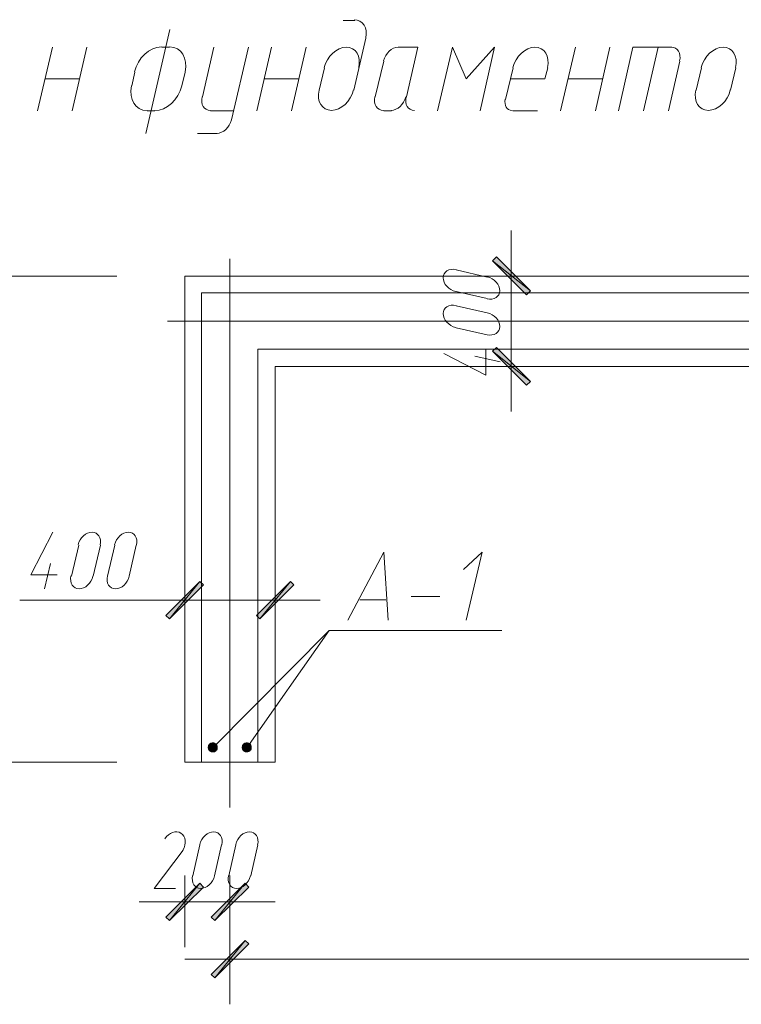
# Model space of a CAD drawing. Header units: millimetres. Extents: x 1527433 to 14789979, y -66543 to 11310.
# Tile 46 of 122: x 1944830 to 1948019, y -48771 to -44418. Entities that reach past the tile are written whole.
import ezdxf

# ---------------------------------------------------------------- set-up
doc = ezdxf.new("R2010")
doc.units = ezdxf.units.MM

msp = doc.modelspace()

# ---------------------------------------------------------------- hatches: boundary and pattern name
h = msp.add_hatch(color=7)
h.paths.add_polyline_path([(1947070.067, -45634.095), (1947087, -45617.162), (1946919.783, -45483.812)])
h.paths.add_polyline_path([(1947087, -45617.162), (1946919.783, -45483.812), (1946936.717, -45466.879)])
h = msp.add_hatch(color=7)
h.paths.add_polyline_path([(1946936.717, -45866.929), (1946919.783, -45883.862), (1947087, -46017.212)])
h.paths.add_polyline_path([(1946919.783, -45883.862), (1947087, -46017.212), (1947070.067, -46034.145)])
h = msp.add_hatch(color=7)
h.paths.add_polyline_path([(1945641.317, -46916.795), (1945626.5, -46901.979), (1945491.033, -47067.079)])
h.paths.add_polyline_path([(1945626.5, -46901.979), (1945491.033, -47067.079), (1945476.217, -47052.262)])
h = msp.add_hatch(color=7)
h.paths.add_polyline_path([(1945876.267, -47052.262), (1945891.083, -47067.079), (1946026.55, -46901.979)])
h.paths.add_polyline_path([(1945891.083, -47067.079), (1946026.55, -46901.979), (1946041.367, -46916.795)])
h = msp.add_hatch(color=7)
h.paths.add_polyline_path([(1945696.35, -47619.529), (1945670.95, -47619.529), (1945698.467, -47621.645)])
h.paths.add_polyline_path([(1945670.95, -47619.529), (1945698.467, -47621.645), (1945668.833, -47621.645)])
h = msp.add_hatch(color=7)
h.paths.add_polyline_path([(1945692.117, -47617.412), (1945675.183, -47617.412), (1945696.35, -47619.529)])
h.paths.add_polyline_path([(1945675.183, -47617.412), (1945696.35, -47619.529), (1945670.95, -47619.529)])
h = msp.add_hatch(color=7)
h.paths.add_polyline_path([(1945690, -47617.412), (1945677.3, -47617.412), (1945692.117, -47617.412)])
h.paths.add_polyline_path([(1945677.3, -47617.412), (1945692.117, -47617.412), (1945675.183, -47617.412)])
h = msp.add_hatch(color=7)
h.paths.add_polyline_path([(1945685.767, -47615.295), (1945681.533, -47615.295), (1945690, -47617.412)])
h.paths.add_polyline_path([(1945681.533, -47615.295), (1945690, -47617.412), (1945677.3, -47617.412)])
h = msp.add_hatch(color=7)
h.paths.add_polyline_path([(1945846.633, -47619.529), (1945821.233, -47619.529), (1945848.75, -47621.645)])
h.paths.add_polyline_path([(1945821.233, -47619.529), (1945848.75, -47621.645), (1945819.117, -47621.645)])
h = msp.add_hatch(color=7)
h.paths.add_polyline_path([(1945842.4, -47617.412), (1945825.467, -47617.412), (1945846.633, -47619.529)])
h.paths.add_polyline_path([(1945825.467, -47617.412), (1945846.633, -47619.529), (1945821.233, -47619.529)])
h = msp.add_hatch(color=7)
h.paths.add_polyline_path([(1945838.167, -47617.412), (1945827.583, -47617.412), (1945842.4, -47617.412)])
h.paths.add_polyline_path([(1945827.583, -47617.412), (1945842.4, -47617.412), (1945825.467, -47617.412)])
h = msp.add_hatch(color=7)
h.paths.add_polyline_path([(1945836.05, -47615.295), (1945831.817, -47615.295), (1945838.167, -47617.412)])
h.paths.add_polyline_path([(1945831.817, -47615.295), (1945838.167, -47617.412), (1945827.583, -47617.412)])
h = msp.add_hatch(color=7)
h.paths.add_polyline_path([(1945700.583, -47625.879), (1945666.717, -47625.879), (1945702.7, -47627.995)])
h.paths.add_polyline_path([(1945666.717, -47625.879), (1945702.7, -47627.995), (1945664.6, -47627.995)])
h = msp.add_hatch(color=7)
h.paths.add_polyline_path([(1945702.7, -47627.995), (1945664.6, -47627.995), (1945702.7, -47632.229)])
h.paths.add_polyline_path([(1945664.6, -47627.995), (1945702.7, -47632.229), (1945664.6, -47632.229)])
h = msp.add_hatch(color=7)
h.paths.add_polyline_path([(1945702.7, -47632.229), (1945664.6, -47632.229), (1945702.7, -47636.462)])
h.paths.add_polyline_path([(1945664.6, -47632.229), (1945702.7, -47636.462), (1945664.6, -47636.462)])
h = msp.add_hatch(color=7)
h.paths.add_polyline_path([(1945702.7, -47636.462), (1945664.6, -47636.462), (1945702.7, -47638.579)])
h.paths.add_polyline_path([(1945664.6, -47636.462), (1945702.7, -47638.579), (1945664.6, -47638.579)])
h = msp.add_hatch(color=7)
h.paths.add_polyline_path([(1945702.7, -47638.579), (1945664.6, -47638.579), (1945702.7, -47642.812)])
h.paths.add_polyline_path([(1945664.6, -47638.579), (1945702.7, -47642.812), (1945664.6, -47642.812)])
h = msp.add_hatch(color=7)
h.paths.add_polyline_path([(1945702.7, -47642.812), (1945664.6, -47642.812), (1945700.583, -47647.045)])
h.paths.add_polyline_path([(1945664.6, -47642.812), (1945700.583, -47647.045), (1945666.717, -47647.045)])
h = msp.add_hatch(color=7)
h.paths.add_polyline_path([(1945698.467, -47621.645), (1945668.833, -47621.645), (1945700.583, -47625.879)])
h.paths.add_polyline_path([(1945668.833, -47621.645), (1945700.583, -47625.879), (1945666.717, -47625.879)])
h = msp.add_hatch(color=7)
h.paths.add_polyline_path([(1945700.583, -47647.045), (1945666.717, -47647.045), (1945698.467, -47649.162)])
h.paths.add_polyline_path([(1945666.717, -47647.045), (1945698.467, -47649.162), (1945668.833, -47649.162)])
h = msp.add_hatch(color=7)
h.paths.add_polyline_path([(1945698.467, -47649.162), (1945668.833, -47649.162), (1945696.35, -47651.279)])
h.paths.add_polyline_path([(1945668.833, -47649.162), (1945696.35, -47651.279), (1945670.95, -47651.279)])
h = msp.add_hatch(color=7)
h.paths.add_polyline_path([(1945696.35, -47651.279), (1945670.95, -47651.279), (1945692.117, -47653.395)])
h.paths.add_polyline_path([(1945670.95, -47651.279), (1945692.117, -47653.395), (1945675.183, -47653.395)])
h = msp.add_hatch(color=7)
h.paths.add_polyline_path([(1945692.117, -47653.395), (1945675.183, -47653.395), (1945690, -47655.512)])
h.paths.add_polyline_path([(1945675.183, -47653.395), (1945690, -47655.512), (1945677.3, -47655.512)])
h = msp.add_hatch(color=7)
h.paths.add_polyline_path([(1945690, -47655.512), (1945677.3, -47655.512), (1945685.767, -47655.512)])
h.paths.add_polyline_path([(1945677.3, -47655.512), (1945685.767, -47655.512), (1945681.533, -47655.512)])
h = msp.add_hatch(color=7)
h.paths.add_polyline_path([(1945852.983, -47632.229), (1945814.883, -47632.229), (1945852.983, -47636.462)])
h.paths.add_polyline_path([(1945814.883, -47632.229), (1945852.983, -47636.462), (1945812.767, -47636.462)])
h = msp.add_hatch(color=7)
h.paths.add_polyline_path([(1945852.983, -47636.462), (1945812.767, -47636.462), (1945852.983, -47638.579)])
h.paths.add_polyline_path([(1945812.767, -47636.462), (1945852.983, -47638.579), (1945814.883, -47638.579)])
h = msp.add_hatch(color=7)
h.paths.add_polyline_path([(1945850.867, -47625.879), (1945817, -47625.879), (1945852.983, -47627.995)])
h.paths.add_polyline_path([(1945817, -47625.879), (1945852.983, -47627.995), (1945814.883, -47627.995)])
h = msp.add_hatch(color=7)
h.paths.add_polyline_path([(1945852.983, -47627.995), (1945814.883, -47627.995), (1945852.983, -47632.229)])
h.paths.add_polyline_path([(1945814.883, -47627.995), (1945852.983, -47632.229), (1945814.883, -47632.229)])
h = msp.add_hatch(color=7)
h.paths.add_polyline_path([(1945852.983, -47638.579), (1945814.883, -47638.579), (1945852.983, -47642.812)])
h.paths.add_polyline_path([(1945814.883, -47638.579), (1945852.983, -47642.812), (1945814.883, -47642.812)])
h = msp.add_hatch(color=7)
h.paths.add_polyline_path([(1945852.983, -47642.812), (1945814.883, -47642.812), (1945850.867, -47647.045)])
h.paths.add_polyline_path([(1945814.883, -47642.812), (1945850.867, -47647.045), (1945817, -47647.045)])
h = msp.add_hatch(color=7)
h.paths.add_polyline_path([(1945848.75, -47621.645), (1945819.117, -47621.645), (1945850.867, -47625.879)])
h.paths.add_polyline_path([(1945819.117, -47621.645), (1945850.867, -47625.879), (1945817, -47625.879)])
h = msp.add_hatch(color=7)
h.paths.add_polyline_path([(1945850.867, -47647.045), (1945817, -47647.045), (1945848.75, -47649.162)])
h.paths.add_polyline_path([(1945817, -47647.045), (1945848.75, -47649.162), (1945819.117, -47649.162)])
h = msp.add_hatch(color=7)
h.paths.add_polyline_path([(1945848.75, -47649.162), (1945819.117, -47649.162), (1945846.633, -47651.279)])
h.paths.add_polyline_path([(1945819.117, -47649.162), (1945846.633, -47651.279), (1945821.233, -47651.279)])
h = msp.add_hatch(color=7)
h.paths.add_polyline_path([(1945846.633, -47651.279), (1945821.233, -47651.279), (1945842.4, -47653.395)])
h.paths.add_polyline_path([(1945821.233, -47651.279), (1945842.4, -47653.395), (1945825.467, -47653.395)])
h = msp.add_hatch(color=7)
h.paths.add_polyline_path([(1945842.4, -47653.395), (1945825.467, -47653.395), (1945838.167, -47655.512)])
h.paths.add_polyline_path([(1945825.467, -47653.395), (1945838.167, -47655.512), (1945827.583, -47655.512)])
h = msp.add_hatch(color=7)
h.paths.add_polyline_path([(1945838.167, -47655.512), (1945827.583, -47655.512), (1945836.05, -47655.512)])
h.paths.add_polyline_path([(1945827.583, -47655.512), (1945836.05, -47655.512), (1945831.817, -47655.512)])
h = msp.add_hatch(color=7)
h.paths.add_polyline_path([(1945641.317, -48252.412), (1945626.5, -48235.479), (1945491.033, -48400.579)])
h.paths.add_polyline_path([(1945626.5, -48235.479), (1945491.033, -48400.579), (1945476.217, -48385.762)])
h = msp.add_hatch(color=7)
h.paths.add_polyline_path([(1945675.183, -48385.762), (1945692.117, -48400.579), (1945825.467, -48235.479)])
h.paths.add_polyline_path([(1945692.117, -48400.579), (1945825.467, -48235.479), (1945842.4, -48252.412)])
h = msp.add_hatch(color=7)
h.paths.add_polyline_path([(1945842.4, -48504.295), (1945825.467, -48489.479), (1945692.117, -48654.579)])
h.paths.add_polyline_path([(1945825.467, -48489.479), (1945692.117, -48654.579), (1945675.183, -48639.762)])

# ---------------------------------------------------------------- linework, layer by layer
at = {"color": 7, "lineweight": 0}
for points in [[(1946310.183, -44421.245), (1946259.383, -44421.245)], [(1946358.873, -44498.934), (1946361.139, -44482.736), (1946360.543, -44467.633), (1946357.288, -44453.948), (1946351.578, -44442.007), (1946343.616, -44432.135), (1946333.606, -44424.655), (1946321.751, -44419.894), (1946308.256, -44418.175)], [(1945493.15, -44461.462), (1945387.317, -44920.779)], [(1946305.95, -44730.279), (1946358.867, -44499.562)], [(1944908.95, -44821.295), (1944974.567, -44539.779)], [(1945061.35, -44821.295), (1945126.967, -44539.779)], [(1945455.847, -44538.847), (1945436.433, -44541.023), (1945417.361, -44547.375), (1945399.111, -44557.462), (1945382.16, -44570.844), (1945366.986, -44587.08), (1945354.068, -44605.728), (1945343.884, -44626.348), (1945336.912, -44648.499)], [(1945491.033, -44539.779), (1945457.167, -44539.779)], [(1945560.488, -44649.075), (1945563.649, -44626.913), (1945562.902, -44606.259), (1945558.524, -44587.558), (1945550.791, -44571.252), (1945539.979, -44557.784), (1945526.364, -44547.599), (1945510.223, -44541.139), (1945491.83, -44538.847)], [(1945687.883, -44539.779), (1945637.083, -44759.912)], [(1945766.2, -44861.512), (1945840.283, -44539.779)], [(1945878.383, -44821.295), (1945941.883, -44539.779)], [(1946030.783, -44821.295), (1946096.4, -44539.779)], [(1946328.021, -44629.441), (1946330.709, -44611.332), (1946330.221, -44594.478), (1946326.777, -44579.237), (1946320.6, -44565.971), (1946311.91, -44555.039), (1946300.929, -44546.802), (1946287.878, -44541.62), (1946272.979, -44539.854), (1946257.227, -44541.74), (1946241.728, -44547.032), (1946226.874, -44555.37), (1946213.054, -44566.389), (1946200.66, -44579.728), (1946190.081, -44595.023), (1946181.707, -44611.912), (1946175.929, -44630.033)], [(1946503.088, -44539.831), (1946492.515, -44541.087), (1946482.114, -44544.628), (1946472.148, -44550.211), (1946462.878, -44557.593), (1946454.566, -44566.532), (1946447.473, -44576.785), (1946441.862, -44588.107), (1946437.994, -44600.257)], [(1946538.783, -44759.912), (1946589.583, -44539.779), (1946502.8, -44539.779)], [(1946864.75, -44821.295), (1946928.25, -44539.779), (1946803.367, -44679.479), (1946741.983, -44539.779), (1946676.367, -44821.295)], [(1947161.988, -44629.441), (1947164.676, -44611.332), (1947164.188, -44594.478), (1947160.744, -44579.237), (1947154.567, -44565.971), (1947145.877, -44555.039), (1947134.896, -44546.802), (1947121.845, -44541.62), (1947106.946, -44539.854), (1947091.193, -44541.74), (1947075.695, -44547.032), (1947060.84, -44555.37), (1947047.021, -44566.389), (1947034.627, -44579.728), (1947024.047, -44595.023), (1947015.673, -44611.912), (1947009.895, -44630.033)], [(1947220.35, -44821.295), (1947285.967, -44539.779)], [(1947374.867, -44821.295), (1947438.367, -44539.779)], [(1947711.417, -44539.779), (1947539.967, -44539.779), (1947476.467, -44821.295)], [(1947652.15, -44539.779), (1947586.533, -44821.295)], [(1947746.589, -44599.95), (1947748.383, -44587.806), (1947748.045, -44576.501), (1947745.725, -44566.277), (1947741.57, -44557.376), (1947735.73, -44550.039), (1947728.354, -44544.508), (1947719.591, -44541.025), (1947709.588, -44539.831)], [(1947993.838, -44629.441), (1947996.526, -44611.332), (1947996.038, -44594.478), (1947992.594, -44579.237), (1947986.417, -44565.971), (1947977.727, -44555.039), (1947966.746, -44546.802), (1947953.695, -44541.62), (1947938.796, -44539.854), (1947923.043, -44541.74), (1947907.545, -44547.032), (1947892.69, -44555.37), (1947878.871, -44566.389), (1947866.477, -44579.728), (1947855.897, -44595.023), (1947847.523, -44611.912), (1947841.745, -44630.033)], [(1946439.3, -44601.162), (1946401.2, -44759.912)], [(1947696.6, -44821.295), (1947747.4, -44601.162)], [(1945338.633, -44649.845), (1945325.933, -44711.229)], [(1945546.067, -44711.229), (1945560.883, -44649.845)], [(1946176.833, -44630.795), (1946153.55, -44730.279)], [(1947010.8, -44630.795), (1946976.933, -44770.495)], [(1947150.5, -44679.479), (1947163.2, -44630.795)], [(1947842.65, -44630.795), (1947819.367, -44730.279)], [(1947971.767, -44730.279), (1947995.05, -44630.795)], [(1944940.7, -44679.479), (1945095.217, -44679.479)], [(1945910.133, -44679.479), (1946062.533, -44679.479)], [(1947150.5, -44679.479), (1946998.1, -44679.479)], [(1947254.217, -44679.479), (1947406.617, -44679.479)], [(1945324.212, -44709.882), (1945321.051, -44732.045), (1945321.798, -44752.698), (1945326.176, -44771.4), (1945333.909, -44787.706), (1945344.721, -44801.173), (1945358.336, -44811.358), (1945374.477, -44817.818), (1945392.87, -44820.11)], [(1945426.737, -44820.11), (1945446.151, -44817.934), (1945465.222, -44811.582), (1945483.472, -44801.495), (1945500.424, -44788.113), (1945515.598, -44771.877), (1945528.516, -44753.229), (1945538.7, -44732.609), (1945545.672, -44710.458)], [(1946152.645, -44729.516), (1946149.957, -44747.625), (1946150.446, -44764.48), (1946153.889, -44779.72), (1946160.067, -44792.987), (1946168.756, -44803.918), (1946179.737, -44812.155), (1946192.788, -44817.337), (1946207.687, -44819.103), (1946223.44, -44817.218), (1946238.939, -44811.925), (1946253.793, -44803.587), (1946267.612, -44792.568), (1946280.007, -44779.229), (1946290.586, -44763.934), (1946298.96, -44747.045), (1946304.738, -44728.924)], [(1947818.462, -44729.516), (1947815.774, -44747.625), (1947816.262, -44764.48), (1947819.706, -44779.72), (1947825.883, -44792.987), (1947834.573, -44803.918), (1947845.554, -44812.155), (1947858.605, -44817.337), (1947873.504, -44819.103), (1947889.257, -44817.218), (1947904.755, -44811.925), (1947919.61, -44803.587), (1947933.429, -44792.568), (1947945.823, -44779.229), (1947956.403, -44763.934), (1947964.777, -44747.045), (1947970.555, -44728.924)], [(1945635.777, -44759.007), (1945633.984, -44771.151), (1945634.321, -44782.456), (1945636.642, -44792.68), (1945640.797, -44801.581), (1945646.636, -44808.918), (1945654.012, -44814.449), (1945662.776, -44817.932), (1945672.779, -44819.126)], [(1946399.894, -44759.007), (1946398.1, -44771.151), (1946398.438, -44782.456), (1946400.759, -44792.68), (1946404.913, -44801.581), (1946410.753, -44808.918), (1946418.129, -44814.449), (1946426.893, -44817.932), (1946436.895, -44819.126)], [(1946470.762, -44819.126), (1946481.335, -44817.87), (1946491.736, -44814.33), (1946501.702, -44808.746), (1946510.972, -44801.364), (1946519.284, -44792.425), (1946526.377, -44782.173), (1946531.988, -44770.85), (1946535.856, -44758.7)], [(1946537.477, -44759.007), (1946535.684, -44771.151), (1946536.021, -44782.456), (1946538.342, -44792.68), (1946542.497, -44801.581), (1946548.336, -44808.918), (1946555.712, -44814.449), (1946564.476, -44817.932), (1946574.479, -44819.126)], [(1946976.036, -44769.883), (1946974.478, -44780), (1946974.687, -44789.405), (1946976.54, -44797.898), (1946979.917, -44805.28), (1946984.696, -44811.349), (1946990.755, -44815.906), (1946997.973, -44818.75), (1947006.229, -44819.681)], [(1945393.667, -44821.295), (1945427.533, -44821.295)], [(1945673.067, -44821.295), (1945776.783, -44821.295)], [(1946439.3, -44821.295), (1946473.167, -44821.295)], [(1947008.683, -44821.295), (1947118.75, -44821.295)], [(1945700.295, -44920.726), (1945710.868, -44919.47), (1945721.269, -44915.93), (1945731.235, -44910.346), (1945740.505, -44902.964), (1945748.818, -44894.025), (1945755.91, -44883.773), (1945761.521, -44872.45), (1945765.389, -44860.3)], [(1945615.917, -44920.779), (1945702.7, -44920.779)], [(1947002.333, -46150.562), (1947002.333, -45350.462)], [(1945757.733, -47901.045), (1945757.733, -45475.345)], [(1946758.199, -45523.18), (1946746.796, -45521.592), (1946736.162, -45522.02), (1946726.526, -45524.321), (1946718.116, -45528.351), (1946711.161, -45533.966), (1946705.889, -45541.023), (1946702.531, -45549.378), (1946701.313, -45558.888), (1946702.393, -45568.916), (1946705.624, -45578.759), (1946710.78, -45588.17), (1946717.634, -45596.903), (1946725.961, -45604.711), (1946735.535, -45611.349), (1946746.129, -45616.57), (1946757.518, -45620.127)], [(1946896.5, -45555.779), (1946758.917, -45524.029)], [(1945258.2, -45551.545), (1944544.883, -45551.545)], [(1951108.667, -47699.962), (1951108.667, -45551.545), (1945558.767, -45551.545), (1945558.767, -47699.962)], [(1946790.667, -45551.545), (1947203.417, -45551.545)], [(1946895.101, -45651.877), (1946906.504, -45653.465), (1946917.138, -45653.037), (1946926.774, -45650.736), (1946935.184, -45646.706), (1946942.139, -45641.091), (1946947.411, -45634.034), (1946950.769, -45625.679), (1946951.987, -45616.169), (1946950.907, -45606.141), (1946947.676, -45596.298), (1946942.52, -45586.887), (1946935.666, -45578.154), (1946927.339, -45570.346), (1946917.765, -45563.708), (1946907.171, -45558.488), (1946895.782, -45554.93)], [(1951034.583, -45625.629), (1945632.85, -45625.629), (1945632.85, -47699.962)], [(1946758.917, -45619.279), (1946896.5, -45651.029)], [(1946758.199, -45681.93), (1946746.796, -45680.342), (1946736.162, -45680.77), (1946726.526, -45683.071), (1946718.116, -45687.101), (1946711.161, -45692.716), (1946705.889, -45699.773), (1946702.531, -45708.128), (1946701.313, -45717.638), (1946702.393, -45727.666), (1946705.624, -45737.509), (1946710.78, -45746.92), (1946717.634, -45755.653), (1946725.961, -45763.461), (1946735.535, -45770.099), (1946746.129, -45775.32), (1946757.518, -45778.877)], [(1946896.5, -45714.529), (1946758.917, -45682.779)], [(1946895.101, -45810.627), (1946906.504, -45812.215), (1946917.138, -45811.787), (1946926.774, -45809.486), (1946935.184, -45805.456), (1946942.139, -45799.841), (1946947.411, -45792.784), (1946950.769, -45784.429), (1946951.987, -45774.919), (1946950.907, -45764.891), (1946947.676, -45755.048), (1946942.52, -45745.637), (1946935.666, -45736.904), (1946927.339, -45729.096), (1946917.765, -45722.458), (1946907.171, -45717.238), (1946895.782, -45713.68)], [(1945482.567, -45750.512), (1951182.75, -45750.512)], [(1946758.917, -45780.145), (1946896.5, -45811.895)], [(1945882.617, -45875.395), (1950782.7, -45875.395)], [(1945882.617, -45875.395), (1945882.617, -47699.962)], [(1946890.15, -45873.279), (1946890.15, -45989.695)], [(1946890.15, -45989.695), (1946703.883, -45894.445)], [(1946841.467, -45905.029), (1946953.65, -45930.429)], [(1945958.817, -47699.962), (1945958.817, -45951.595), (1950708.617, -45951.595), (1950708.617, -47699.962)], [(1946790.667, -45951.595), (1947203.417, -45951.595)], [(1944879.317, -46872.345), (1944976.683, -46683.962)], [(1945184.965, -46740.394), (1945186.553, -46728.992), (1945186.125, -46718.358), (1945183.824, -46708.721), (1945179.794, -46700.311), (1945174.179, -46693.356), (1945167.122, -46688.085), (1945158.767, -46684.726), (1945149.257, -46683.509), (1945139.229, -46684.589), (1945129.386, -46687.82), (1945119.975, -46692.975), (1945111.242, -46699.829), (1945103.434, -46708.156), (1945096.796, -46717.73), (1945091.576, -46728.324), (1945088.018, -46739.713)], [(1945345.832, -46740.394), (1945347.42, -46728.992), (1945346.992, -46718.358), (1945344.691, -46708.721), (1945340.661, -46700.311), (1945335.046, -46693.356), (1945327.989, -46688.085), (1945319.634, -46684.726), (1945310.124, -46683.509), (1945300.096, -46684.589), (1945290.253, -46687.82), (1945280.842, -46692.975), (1945272.109, -46699.829), (1945264.301, -46708.156), (1945257.663, -46717.73), (1945252.442, -46728.324), (1945248.885, -46739.713)], [(1945090.983, -46741.112), (1945059.233, -46878.695)], [(1945154.483, -46878.695), (1945186.233, -46741.112)], [(1945249.733, -46741.112), (1945217.983, -46878.695)], [(1945313.233, -46878.695), (1945344.983, -46741.112)], [(1945558.767, -47401.512), (1945558.767, -46785.562)], [(1945958.817, -47401.512), (1945958.817, -46785.562)], [(1946280.55, -47073.429), (1946439.3, -46772.862), (1946458.35, -47073.429)], [(1946803.367, -47073.429), (1946873.217, -46772.862), (1946790.667, -46849.062)], [(1944966.1, -46821.545), (1944938.583, -46933.729)], [(1944995.733, -46872.345), (1944879.317, -46872.345)], [(1945056.268, -46877.296), (1945054.68, -46888.699), (1945055.108, -46899.333), (1945057.409, -46908.969), (1945061.439, -46917.38), (1945067.054, -46924.335), (1945074.111, -46929.606), (1945082.466, -46932.965), (1945091.976, -46934.182), (1945102.004, -46933.102), (1945111.847, -46929.871), (1945121.258, -46924.715), (1945129.991, -46917.861), (1945137.799, -46909.534), (1945144.437, -46899.961), (1945149.658, -46889.366), (1945153.215, -46877.978)], [(1945217.135, -46877.296), (1945215.547, -46888.699), (1945215.975, -46899.333), (1945218.276, -46908.969), (1945222.306, -46917.38), (1945227.921, -46924.335), (1945234.978, -46929.606), (1945243.333, -46932.965), (1945252.843, -46934.182), (1945262.871, -46933.102), (1945272.714, -46929.871), (1945282.125, -46924.715), (1945290.858, -46917.861), (1945298.666, -46909.534), (1945305.304, -46899.961), (1945310.524, -46889.366), (1945314.082, -46877.978)], [(1946157.783, -46984.529), (1945558.767, -46984.529), (1944830.633, -46984.529)], [(1946447.767, -46982.412), (1946333.467, -46982.412)], [(1946559.95, -46967.595), (1946686.95, -46967.595)], [(1946198, -47117.879), (1945683.65, -47636.462)], [(1945833.933, -47636.462), (1946198, -47117.879), (1946960, -47117.879)], [(1945258.2, -47699.962), (1944544.883, -47699.962)], [(1945958.817, -47699.962), (1945558.767, -47699.962)], [(1945550.803, -48090.136), (1945556.119, -48079.172), (1945559.551, -48068.068), (1945561.131, -48057.106), (1945560.889, -48046.573), (1945558.858, -48036.751), (1945555.07, -48027.925), (1945549.556, -48020.379), (1945542.348, -48014.397), (1945533.872, -48010.426), (1945524.711, -48008.659), (1945515.135, -48009.005), (1945505.414, -48011.369), (1945495.818, -48015.66), (1945486.615, -48021.784), (1945478.077, -48029.648), (1945470.473, -48039.16)], [(1945722.599, -48065.428), (1945724.187, -48054.025), (1945723.758, -48043.391), (1945721.458, -48033.755), (1945717.428, -48025.344), (1945711.813, -48018.389), (1945704.756, -48013.118), (1945696.401, -48009.759), (1945686.891, -48008.542), (1945676.862, -48009.622), (1945667.02, -48012.853), (1945657.609, -48018.008), (1945648.876, -48024.863), (1945641.067, -48033.19), (1945634.43, -48042.763), (1945629.209, -48053.357), (1945625.651, -48064.746)], [(1945881.349, -48065.428), (1945882.937, -48054.025), (1945882.508, -48043.391), (1945880.208, -48033.755), (1945876.178, -48025.344), (1945870.563, -48018.389), (1945863.506, -48013.118), (1945855.15, -48009.759), (1945845.641, -48008.542), (1945835.612, -48009.622), (1945825.77, -48012.853), (1945816.359, -48018.008), (1945807.626, -48024.863), (1945799.817, -48033.19), (1945793.18, -48042.763), (1945787.959, -48053.357), (1945784.401, -48064.746)], [(1945552.417, -48089.429), (1945423.3, -48258.762), (1945518.55, -48258.762)], [(1945626.5, -48066.145), (1945594.75, -48203.729)], [(1945690, -48203.729), (1945721.75, -48066.145)], [(1945785.25, -48066.145), (1945753.5, -48203.729)], [(1945850.867, -48203.729), (1945882.617, -48066.145)], [(1945558.767, -48201.612), (1945558.767, -48519.112)], [(1945593.901, -48202.33), (1945592.314, -48213.732), (1945592.742, -48224.366), (1945595.042, -48234.003), (1945599.072, -48242.413), (1945604.687, -48249.368), (1945611.744, -48254.639), (1945620.099, -48257.998), (1945629.609, -48259.215), (1945639.638, -48258.135), (1945649.481, -48254.904), (1945658.891, -48249.749), (1945667.624, -48242.895), (1945675.433, -48234.568), (1945682.07, -48224.994), (1945687.291, -48214.4), (1945690.849, -48203.011)], [(1945752.651, -48202.33), (1945751.064, -48213.732), (1945751.492, -48224.366), (1945753.792, -48234.003), (1945757.822, -48242.413), (1945763.437, -48249.368), (1945770.494, -48254.639), (1945778.849, -48257.998), (1945788.359, -48259.215), (1945798.388, -48258.135), (1945808.231, -48254.904), (1945817.641, -48249.749), (1945826.374, -48242.895), (1945834.183, -48234.568), (1945840.82, -48224.994), (1945846.041, -48214.4), (1945849.599, -48203.011)], [(1945757.733, -48201.612), (1945757.733, -48770.995)], [(1945757.733, -48201.612), (1945757.733, -48519.112)], [(1945958.817, -48318.029), (1945357.683, -48318.029)], [(1951108.667, -48572.029), (1945558.767, -48572.029)]]:
    msp.add_lwpolyline(points, dxfattribs=at)
for points in [[(1947087, -45617.162), (1946919.783, -45483.812), (1946936.717, -45466.879)], [(1947070.067, -45634.095), (1947087, -45617.162), (1946919.783, -45483.812)], [(1946936.717, -45866.929), (1946919.783, -45883.862), (1947087, -46017.212)], [(1946919.783, -45883.862), (1947087, -46017.212), (1947070.067, -46034.145)], [(1945626.5, -46901.979), (1945491.033, -47067.079), (1945476.217, -47052.262)], [(1945641.317, -46916.795), (1945626.5, -46901.979), (1945491.033, -47067.079)], [(1945876.267, -47052.262), (1945891.083, -47067.079), (1946026.55, -46901.979)], [(1945891.083, -47067.079), (1946026.55, -46901.979), (1946041.367, -46916.795)], [(1945670.95, -47619.529), (1945698.467, -47621.645), (1945668.833, -47621.645)], [(1945675.183, -47617.412), (1945696.35, -47619.529), (1945670.95, -47619.529)], [(1945696.35, -47619.529), (1945670.95, -47619.529), (1945698.467, -47621.645)], [(1945677.3, -47617.412), (1945692.117, -47617.412), (1945675.183, -47617.412)], [(1945692.117, -47617.412), (1945675.183, -47617.412), (1945696.35, -47619.529)], [(1945681.533, -47615.295), (1945690, -47617.412), (1945677.3, -47617.412)], [(1945690, -47617.412), (1945677.3, -47617.412), (1945692.117, -47617.412)], [(1945685.767, -47615.295), (1945681.533, -47615.295), (1945690, -47617.412)], [(1945821.233, -47619.529), (1945848.75, -47621.645), (1945819.117, -47621.645)], [(1945825.467, -47617.412), (1945846.633, -47619.529), (1945821.233, -47619.529)], [(1945846.633, -47619.529), (1945821.233, -47619.529), (1945848.75, -47621.645)], [(1945827.583, -47617.412), (1945842.4, -47617.412), (1945825.467, -47617.412)], [(1945842.4, -47617.412), (1945825.467, -47617.412), (1945846.633, -47619.529)], [(1945831.817, -47615.295), (1945838.167, -47617.412), (1945827.583, -47617.412)], [(1945838.167, -47617.412), (1945827.583, -47617.412), (1945842.4, -47617.412)], [(1945836.05, -47615.295), (1945831.817, -47615.295), (1945838.167, -47617.412)], [(1945666.717, -47625.879), (1945702.7, -47627.995), (1945664.6, -47627.995)], [(1945702.7, -47627.995), (1945664.6, -47627.995), (1945702.7, -47632.229)], [(1945664.6, -47627.995), (1945702.7, -47632.229), (1945664.6, -47632.229)], [(1945702.7, -47632.229), (1945664.6, -47632.229), (1945702.7, -47636.462)], [(1945664.6, -47632.229), (1945702.7, -47636.462), (1945664.6, -47636.462)], [(1945702.7, -47636.462), (1945664.6, -47636.462), (1945702.7, -47638.579)], [(1945664.6, -47636.462), (1945702.7, -47638.579), (1945664.6, -47638.579)], [(1945702.7, -47638.579), (1945664.6, -47638.579), (1945702.7, -47642.812)], [(1945664.6, -47638.579), (1945702.7, -47642.812), (1945664.6, -47642.812)], [(1945702.7, -47642.812), (1945664.6, -47642.812), (1945700.583, -47647.045)], [(1945664.6, -47642.812), (1945700.583, -47647.045), (1945666.717, -47647.045)], [(1945668.833, -47621.645), (1945700.583, -47625.879), (1945666.717, -47625.879)], [(1945700.583, -47625.879), (1945666.717, -47625.879), (1945702.7, -47627.995)], [(1945700.583, -47647.045), (1945666.717, -47647.045), (1945698.467, -47649.162)], [(1945666.717, -47647.045), (1945698.467, -47649.162), (1945668.833, -47649.162)], [(1945698.467, -47621.645), (1945668.833, -47621.645), (1945700.583, -47625.879)], [(1945698.467, -47649.162), (1945668.833, -47649.162), (1945696.35, -47651.279)], [(1945668.833, -47649.162), (1945696.35, -47651.279), (1945670.95, -47651.279)], [(1945696.35, -47651.279), (1945670.95, -47651.279), (1945692.117, -47653.395)], [(1945670.95, -47651.279), (1945692.117, -47653.395), (1945675.183, -47653.395)], [(1945692.117, -47653.395), (1945675.183, -47653.395), (1945690, -47655.512)], [(1945675.183, -47653.395), (1945690, -47655.512), (1945677.3, -47655.512)], [(1945690, -47655.512), (1945677.3, -47655.512), (1945685.767, -47655.512)], [(1945677.3, -47655.512), (1945685.767, -47655.512), (1945681.533, -47655.512)], [(1945814.883, -47632.229), (1945852.983, -47636.462), (1945812.767, -47636.462)], [(1945852.983, -47636.462), (1945812.767, -47636.462), (1945852.983, -47638.579)], [(1945812.767, -47636.462), (1945852.983, -47638.579), (1945814.883, -47638.579)], [(1945817, -47625.879), (1945852.983, -47627.995), (1945814.883, -47627.995)], [(1945852.983, -47627.995), (1945814.883, -47627.995), (1945852.983, -47632.229)], [(1945814.883, -47627.995), (1945852.983, -47632.229), (1945814.883, -47632.229)], [(1945852.983, -47632.229), (1945814.883, -47632.229), (1945852.983, -47636.462)], [(1945852.983, -47638.579), (1945814.883, -47638.579), (1945852.983, -47642.812)], [(1945814.883, -47638.579), (1945852.983, -47642.812), (1945814.883, -47642.812)], [(1945852.983, -47642.812), (1945814.883, -47642.812), (1945850.867, -47647.045)], [(1945814.883, -47642.812), (1945850.867, -47647.045), (1945817, -47647.045)], [(1945819.117, -47621.645), (1945850.867, -47625.879), (1945817, -47625.879)], [(1945850.867, -47625.879), (1945817, -47625.879), (1945852.983, -47627.995)], [(1945850.867, -47647.045), (1945817, -47647.045), (1945848.75, -47649.162)], [(1945817, -47647.045), (1945848.75, -47649.162), (1945819.117, -47649.162)], [(1945848.75, -47621.645), (1945819.117, -47621.645), (1945850.867, -47625.879)], [(1945848.75, -47649.162), (1945819.117, -47649.162), (1945846.633, -47651.279)], [(1945819.117, -47649.162), (1945846.633, -47651.279), (1945821.233, -47651.279)], [(1945846.633, -47651.279), (1945821.233, -47651.279), (1945842.4, -47653.395)], [(1945821.233, -47651.279), (1945842.4, -47653.395), (1945825.467, -47653.395)], [(1945842.4, -47653.395), (1945825.467, -47653.395), (1945838.167, -47655.512)], [(1945825.467, -47653.395), (1945838.167, -47655.512), (1945827.583, -47655.512)], [(1945838.167, -47655.512), (1945827.583, -47655.512), (1945836.05, -47655.512)], [(1945827.583, -47655.512), (1945836.05, -47655.512), (1945831.817, -47655.512)], [(1945626.5, -48235.479), (1945491.033, -48400.579), (1945476.217, -48385.762)], [(1945641.317, -48252.412), (1945626.5, -48235.479), (1945491.033, -48400.579)], [(1945675.183, -48385.762), (1945692.117, -48400.579), (1945825.467, -48235.479)], [(1945692.117, -48400.579), (1945825.467, -48235.479), (1945842.4, -48252.412)], [(1945825.467, -48489.479), (1945692.117, -48654.579), (1945675.183, -48639.762)], [(1945842.4, -48504.295), (1945825.467, -48489.479), (1945692.117, -48654.579)]]:
    msp.add_lwpolyline(points, close=True, dxfattribs=at)
for centre in [(1945682.592, -47635.404), (1945832.875, -47635.404)]:
    msp.add_circle(centre, 20.108, dxfattribs=at)

doc.saveas('drawing.dxf')
